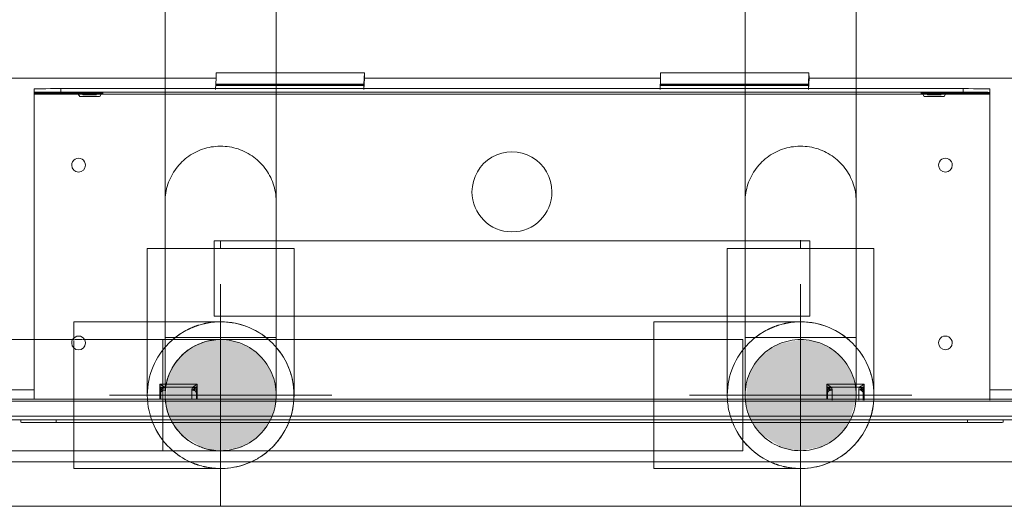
# Model space of a CAD drawing. Header units: millimetres. Extents: x -121 to 87583, y 4737 to 43333.
# Tile 51 of 86: x 49592 to 49813, y 35776 to 35885. Entities that reach past the tile are written whole.
import ezdxf

# ---------------------------------------------------------------- set-up
doc = ezdxf.new("R2010")
doc.units = ezdxf.units.MM
doc.linetypes.add('ADSK_Осевая', pattern=[700, 500, -100, 0, -100])
doc.linetypes.add('ADSK_Скрыто', pattern=[300, 150, -150])
for name, color, linetype, lineweight in [('A-DETL-____-HDLN', 90, 'ADSK_Скрыто', 9), ('G-XREF-____-OTLN', 8, 'Continuous', 9), ('I-FURN-____-MCUT', 30, 'Continuous', 9), ('I-FURN-____-OTLN', 30, 'Continuous', 20), ('P-PIPE-____-CNTR', 3, 'ADSK_Осевая', 20), ('P-PIPE-____-OTLN', 3, 'Continuous', 20)]:
    doc.layers.add(name, color=color, linetype=linetype, lineweight=lineweight)

# ---------------------------------------------------------------- blocks, each defined once
blk = doc.blocks.new('Прямая форма - 83 new-608937-В_Этаж 01_Водопровод')
at = {"layer": 'I-FURN-____-MCUT', "color": 133}
for p, q in [((0, 0), (-3200, 0)), ((-3200, -10), (-10, -10))]:
    blk.add_line(p, q, dxfattribs=at)
blk = doc.blocks.new('Прямая форма - FU - 053-608938-В_Этаж 01_Водопровод')
blk.add_blockref('Прямая форма - 83 new-608937-В_Этаж 01_Водопровод', (0, 0))
blk = doc.blocks.new('83 new_ifc_RVT-1-В_Этаж 01_Водопровод')
at = {"layer": 'I-FURN-____-OTLN', "color": 9, "lineweight": 20, "rotation": 180}
blk.add_blockref('Прямая форма - FU - 053-608938-В_Этаж 01_Водопровод', (26710.28, 35775.83), dxfattribs=at)
blk = doc.blocks.new('ADSK_Полипропилен_Обвод - Обвод длинный под сварку-1604092-В_Этаж 01_Водопровод')
at = {"layer": 'A-DETL-____-HDLN', "color": 210}
for p, q in [((29729.02, 35799.2), (29729.01, 35799.27)), ((29753.82, 35799.33), (29753.81, 35799.27)), ((29729.95, 35795.84), (29729.76, 35796.3)), ((29751.44, 35793.37), (29751.13, 35792.97)), ((29733.95, 35790.8), (29733.55, 35791.11)), ((29736.8, 35789.21), (29736.55, 35789.32)), ((29739.92, 35788.42), (29739.42, 35788.49)), ((29746.4, 35789.37), (29745.94, 35789.18))]:
    blk.add_line(p, q, dxfattribs=at)
at = {"layer": 'A-DETL-____-HDLN', "color": 210, "flags": 128}
for points in [[(29728.91, 35844.33), (29728.92, 35844.83), (29728.95, 35845.33), (29729, 35845.83), (29729.07, 35846.32), (29729.16, 35846.81), (29729.27, 35847.3), (29729.4, 35847.79), (29729.55, 35848.26), (29729.71, 35848.73), (29729.9, 35849.2), (29730.1, 35849.66), (29730.33, 35850.1), (29730.57, 35850.54), (29730.82, 35850.97), (29731.1, 35851.39), (29731.39, 35851.8), (29731.69, 35852.19), (29732.02, 35852.57), (29732.35, 35852.94), (29732.7, 35853.3), (29733.07, 35853.64), (29733.45, 35853.97), (29733.84, 35854.28), (29734.24, 35854.57), (29734.66, 35854.85), (29735.09, 35855.11), (29735.52, 35855.36), (29735.97, 35855.58), (29736.42, 35855.79), (29736.88, 35855.98), (29737.35, 35856.15), (29737.83, 35856.31), (29738.31, 35856.44), (29738.8, 35856.55), (29739.29, 35856.65), (29739.78, 35856.72), (29740.28, 35856.78), (29740.78, 35856.81), (29741.28, 35856.83), (29741.41, 35856.83)], [(29741.41, 35856.83), (29741.91, 35856.82), (29742.41, 35856.79), (29742.91, 35856.74), (29743.4, 35856.67), (29743.9, 35856.58), (29744.38, 35856.47), (29744.87, 35856.34), (29745.34, 35856.2), (29745.82, 35856.03), (29746.28, 35855.84), (29746.74, 35855.64), (29747.18, 35855.42), (29747.62, 35855.18), (29748.05, 35854.92), (29748.47, 35854.65), (29748.88, 35854.36), (29749.27, 35854.05), (29749.66, 35853.73), (29750.02, 35853.39), (29750.38, 35853.04), (29750.72, 35852.67), (29751.05, 35852.3), (29751.36, 35851.9), (29751.65, 35851.5), (29751.93, 35851.08), (29752.19, 35850.66), (29752.44, 35850.22), (29752.66, 35849.78), (29752.87, 35849.32), (29753.06, 35848.86), (29753.24, 35848.39), (29753.39, 35847.91), (29753.52, 35847.43), (29753.64, 35846.95), (29753.73, 35846.46), (29753.81, 35845.96), (29753.86, 35845.46), (29753.9, 35844.97), (29753.91, 35844.47), (29753.91, 35844.33)], [(29728.91, 35844.33), (29728.91, 35844.3), (29728.91, 35844.23)], [(29728.91, 35835.62), (29728.91, 35836.51), (29728.91, 35837.47), (29728.91, 35838.38), (29728.91, 35839.22), (29728.91, 35840.01), (29728.91, 35840.73), (29728.91, 35841.39), (29728.91, 35841.98), (29728.91, 35842.51), (29728.91, 35842.98), (29728.91, 35843.37), (29728.91, 35843.7), (29728.91, 35843.96), (29728.91, 35844.15), (29728.91, 35844.27), (29728.91, 35844.33), (29728.91, 35844.33)], [(29728.91, 35844.23), (29728.91, 35844.08), (29728.91, 35843.86), (29728.91, 35843.57), (29728.91, 35843.21), (29728.91, 35842.79), (29728.91, 35842.29), (29728.91, 35841.74), (29728.91, 35841.12), (29728.91, 35840.43), (29728.91, 35839.68), (29728.91, 35838.87), (29728.91, 35838), (29728.91, 35837.07), (29728.91, 35836.08), (29728.91, 35835.62)], [(29753.91, 35844.33), (29753.91, 35844.3), (29753.91, 35844.19), (29753.91, 35844.02), (29753.91, 35843.78), (29753.91, 35843.47), (29753.91, 35843.09), (29753.91, 35842.65), (29753.91, 35842.14), (29753.91, 35841.56), (29753.91, 35840.92), (29753.91, 35840.22), (29753.91, 35839.45), (29753.91, 35838.62), (29753.91, 35837.73), (29753.91, 35836.78), (29753.91, 35835.78), (29753.91, 35834.72), (29753.91, 35833.61), (29753.91, 35832.44), (29753.91, 35831.23), (29753.91, 35829.96), (29753.91, 35828.65), (29753.91, 35827.3), (29753.91, 35825.91), (29753.91, 35824.47), (29753.91, 35823)], [(29753.91, 35844.23), (29753.91, 35844.31), (29753.91, 35844.33)], [(29753.91, 35822.58), (29753.91, 35824.06), (29753.91, 35825.51), (29753.91, 35826.92), (29753.91, 35828.28), (29753.91, 35829.6), (29753.91, 35830.88), (29753.91, 35832.11), (29753.91, 35833.29), (29753.91, 35834.42), (29753.91, 35835.49), (29753.91, 35836.51), (29753.91, 35837.47), (29753.91, 35838.38), (29753.91, 35839.22), (29753.91, 35840.01), (29753.91, 35840.73), (29753.91, 35841.39), (29753.91, 35841.98), (29753.91, 35842.51), (29753.91, 35842.98), (29753.91, 35843.37), (29753.91, 35843.7), (29753.91, 35843.96), (29753.91, 35844.15), (29753.91, 35844.23)], [(29753.91, 35822.58), (29753.91, 35821.1), (29753.91, 35819.65), (29753.91, 35818.25), (29753.91, 35816.88), (29753.91, 35815.56), (29753.91, 35814.28), (29753.91, 35813.05), (29753.91, 35811.87), (29753.91, 35810.75), (29753.91, 35809.67), (29753.91, 35808.65), (29753.91, 35807.69), (29753.91, 35806.78), (29753.91, 35805.94), (29753.91, 35805.15), (29753.91, 35804.43), (29753.91, 35803.77), (29753.91, 35803.18), (29753.91, 35802.65), (29753.91, 35802.19), (29753.91, 35801.79)], [(29753.91, 35801.69), (29753.91, 35802.07), (29753.91, 35802.51), (29753.91, 35803.02), (29753.91, 35803.6), (29753.91, 35804.24), (29753.91, 35804.95), (29753.91, 35805.71), (29753.91, 35806.54), (29753.91, 35807.43), (29753.91, 35808.38), (29753.91, 35809.38), (29753.91, 35810.44), (29753.91, 35811.55), (29753.91, 35812.72), (29753.91, 35813.93), (29753.91, 35815.2), (29753.91, 35816.51), (29753.91, 35817.86), (29753.91, 35819.26), (29753.91, 35820.69), (29753.91, 35822.16)], [(29728.91, 35818.52), (29728.91, 35818.25), (29728.91, 35816.88), (29728.91, 35815.56), (29728.91, 35814.28), (29728.91, 35813.05), (29728.91, 35811.87), (29728.91, 35810.75), (29728.91, 35809.67), (29728.91, 35808.65), (29728.91, 35807.69), (29728.91, 35806.78), (29728.91, 35805.94), (29728.91, 35805.15), (29728.91, 35804.43), (29728.91, 35803.77), (29728.91, 35803.18), (29728.91, 35802.65), (29728.91, 35802.19), (29728.91, 35801.79)], [(29728.91, 35801.69), (29728.91, 35802.07), (29728.91, 35802.51), (29728.91, 35803.02), (29728.91, 35803.6), (29728.91, 35804.24), (29728.91, 35804.95), (29728.91, 35805.71), (29728.91, 35806.54), (29728.91, 35807.43), (29728.91, 35808.38), (29728.91, 35809.38), (29728.91, 35810.44), (29728.91, 35811.55), (29728.91, 35812.72), (29728.91, 35813.93), (29728.91, 35815.2), (29728.91, 35816.51), (29728.91, 35817.86), (29728.91, 35818.52)]]:
    blk.add_lwpolyline(points, dxfattribs=at)
at = {"layer": 'A-DETL-____-HDLN', "color": 210}
for start, end in [(90, 270), (270, 90)]:
    blk.add_arc((29741.41, 35800.83), 12.5, start, end, dxfattribs=at)
blk = doc.blocks.new('ADSK_Полипропилен_Обвод - Обвод длинный под сварку-V75-В_Этаж 01_Водопровод')
at = {"layer": 'A-DETL-____-HDLN', "color": 140}
for p, q in [((29598.43, 35802.65), (29598.43, 35802.4)), ((29598.43, 35802.27), (29598.43, 35802.19)), ((29598.43, 35802.19), (29598.43, 35801.79)), ((29598.53, 35799.2), (29598.52, 35799.27)), ((29623.34, 35799.33), (29623.27, 35798.84)), ((29599.47, 35795.84), (29599.27, 35796.3)), ((29620.95, 35793.37), (29620.64, 35792.97)), ((29603.46, 35790.8), (29603.07, 35791.11)), ((29606.32, 35789.21), (29606.06, 35789.32)), ((29609.43, 35788.42), (29608.93, 35788.49)), ((29615.92, 35789.37), (29615.45, 35789.18))]:
    blk.add_line(p, q, dxfattribs=at)
at = {"layer": 'A-DETL-____-HDLN', "color": 140, "flags": 128}
for points in [[(29598.43, 35844.33), (29598.44, 35844.83), (29598.47, 35845.33), (29598.52, 35845.83), (29598.58, 35846.32), (29598.67, 35846.81), (29598.78, 35847.3), (29598.91, 35847.79), (29599.06, 35848.26), (29599.23, 35848.73), (29599.41, 35849.2), (29599.62, 35849.66), (29599.84, 35850.1), (29600.08, 35850.54), (29600.33, 35850.97), (29600.61, 35851.39), (29600.9, 35851.8), (29601.21, 35852.19), (29601.53, 35852.57), (29601.86, 35852.94), (29602.22, 35853.3), (29602.58, 35853.64), (29602.96, 35853.97), (29603.35, 35854.28), (29603.76, 35854.57), (29604.17, 35854.85), (29604.6, 35855.11), (29605.03, 35855.36), (29605.48, 35855.58), (29605.93, 35855.79), (29606.4, 35855.98), (29606.87, 35856.15), (29607.34, 35856.31), (29607.82, 35856.44), (29608.31, 35856.55), (29608.8, 35856.65), (29609.29, 35856.72), (29609.79, 35856.78), (29610.29, 35856.81), (29610.79, 35856.83), (29610.93, 35856.83)], [(29610.93, 35856.83), (29611.43, 35856.82), (29611.92, 35856.79), (29612.42, 35856.74), (29612.92, 35856.67), (29613.41, 35856.58), (29613.9, 35856.47), (29614.38, 35856.34), (29614.86, 35856.2), (29615.33, 35856.03), (29615.79, 35855.84), (29616.25, 35855.64), (29616.7, 35855.42), (29617.14, 35855.18), (29617.57, 35854.92), (29617.98, 35854.65), (29618.39, 35854.36), (29618.79, 35854.05), (29619.17, 35853.73), (29619.54, 35853.39), (29619.89, 35853.04), (29620.23, 35852.67), (29620.56, 35852.3), (29620.87, 35851.9), (29621.17, 35851.5), (29621.44, 35851.08), (29621.71, 35850.66), (29621.95, 35850.22), (29622.18, 35849.78), (29622.39, 35849.32), (29622.58, 35848.86), (29622.75, 35848.39), (29622.9, 35847.91), (29623.03, 35847.43), (29623.15, 35846.95), (29623.24, 35846.46), (29623.32, 35845.96), (29623.37, 35845.46), (29623.41, 35844.97), (29623.42, 35844.47), (29623.43, 35844.33)], [(29598.43, 35844.33), (29598.43, 35844.3), (29598.43, 35844.23)], [(29598.43, 35822.58), (29598.43, 35824.06), (29598.43, 35825.51), (29598.43, 35826.92), (29598.43, 35828.28), (29598.43, 35829.6), (29598.43, 35830.88), (29598.43, 35832.11), (29598.43, 35833.29), (29598.43, 35834.42), (29598.43, 35835.49), (29598.43, 35836.51), (29598.43, 35837.47), (29598.43, 35838.38), (29598.43, 35839.22), (29598.43, 35840.01), (29598.43, 35840.73), (29598.43, 35841.39), (29598.43, 35841.98), (29598.43, 35842.51), (29598.43, 35842.98), (29598.43, 35843.37), (29598.43, 35843.7), (29598.43, 35843.96), (29598.43, 35844.15), (29598.43, 35844.27), (29598.43, 35844.33), (29598.43, 35844.33)], [(29598.43, 35844.23), (29598.43, 35844.08), (29598.43, 35843.86), (29598.43, 35843.57), (29598.43, 35843.21), (29598.43, 35842.79), (29598.43, 35842.29), (29598.43, 35841.74), (29598.43, 35841.12), (29598.43, 35840.43), (29598.43, 35839.68), (29598.43, 35838.87), (29598.43, 35838), (29598.43, 35837.07), (29598.43, 35836.08), (29598.43, 35835.04), (29598.43, 35833.94), (29598.43, 35832.79), (29598.43, 35831.59), (29598.43, 35830.34), (29598.43, 35829.04), (29598.43, 35827.7), (29598.43, 35826.32), (29598.43, 35824.9), (29598.43, 35823.43), (29598.43, 35822.58)], [(29623.43, 35844.33), (29623.43, 35844.3), (29623.43, 35844.19), (29623.43, 35844.02), (29623.43, 35843.78), (29623.43, 35843.47), (29623.43, 35843.09), (29623.43, 35842.65), (29623.43, 35842.14), (29623.43, 35841.56), (29623.43, 35840.92), (29623.43, 35840.22), (29623.43, 35839.45), (29623.43, 35838.62), (29623.43, 35837.73), (29623.43, 35836.78), (29623.43, 35835.78), (29623.43, 35835.62)], [(29623.43, 35844.23), (29623.43, 35844.31), (29623.43, 35844.33)], [(29623.43, 35835.62), (29623.43, 35836.51), (29623.43, 35837.47), (29623.43, 35838.38), (29623.43, 35839.22), (29623.43, 35840.01), (29623.43, 35840.73), (29623.43, 35841.39), (29623.43, 35841.98), (29623.43, 35842.51), (29623.43, 35842.98), (29623.43, 35843.37), (29623.43, 35843.7), (29623.43, 35843.96), (29623.43, 35844.15), (29623.43, 35844.23)], [(29598.43, 35822.58), (29598.43, 35821.1), (29598.43, 35819.65), (29598.43, 35818.25), (29598.43, 35816.88), (29598.43, 35815.56), (29598.43, 35814.28), (29598.43, 35813.05), (29598.43, 35811.87), (29598.43, 35810.75), (29598.43, 35809.67), (29598.43, 35808.65), (29598.43, 35807.69), (29598.43, 35806.78), (29598.43, 35805.94), (29598.43, 35805.15), (29598.43, 35804.43), (29598.43, 35803.77), (29598.43, 35803.18), (29598.43, 35802.65)], [(29598.43, 35802.4), (29598.43, 35802.51), (29598.43, 35803.02), (29598.43, 35803.6), (29598.43, 35804.24), (29598.43, 35804.95), (29598.43, 35805.71), (29598.43, 35806.54), (29598.43, 35807.43), (29598.43, 35808.38), (29598.43, 35809.38), (29598.43, 35810.44), (29598.43, 35811.55), (29598.43, 35812.72), (29598.43, 35813.93), (29598.43, 35815.2), (29598.43, 35816.51), (29598.43, 35817.86), (29598.43, 35819.26), (29598.43, 35820.69), (29598.43, 35822.16), (29598.43, 35822.58)], [(29623.43, 35801.69), (29623.43, 35802.07), (29623.43, 35802.51), (29623.43, 35803.02), (29623.43, 35803.6), (29623.43, 35804.24), (29623.43, 35804.95), (29623.43, 35805.71), (29623.43, 35806.54), (29623.43, 35807.43), (29623.43, 35808.38), (29623.43, 35809.38), (29623.43, 35810.44), (29623.43, 35811.55), (29623.43, 35812.72), (29623.43, 35813.93), (29623.43, 35815.2), (29623.43, 35816.51), (29623.43, 35817.86), (29623.43, 35818.52)], [(29623.43, 35818.52), (29623.43, 35818.25), (29623.43, 35816.88), (29623.43, 35815.56), (29623.43, 35814.28), (29623.43, 35813.05), (29623.43, 35811.87), (29623.43, 35810.75), (29623.43, 35809.67), (29623.43, 35808.65), (29623.43, 35807.69), (29623.43, 35806.78), (29623.43, 35805.94), (29623.43, 35805.15), (29623.43, 35804.43), (29623.43, 35803.77), (29623.43, 35803.18), (29623.43, 35802.65), (29623.43, 35802.19), (29623.43, 35801.79)], [(29598.43, 35801.69), (29598.43, 35802.07), (29598.43, 35802.27)]]:
    blk.add_lwpolyline(points, dxfattribs=at)
at = {"layer": 'A-DETL-____-HDLN', "color": 140}
for start, end in [(90, 165), (270, 90), (165, 177.2628), (179.7161, 180), (180, 180.285), (182.7476, 195), (195, 270)]:
    blk.add_arc((29610.93, 35800.83), 12.5, start, end, dxfattribs=at)
blk = doc.blocks.new('ADSK_Полипропилен_Отвод - Универсальный-1604090-В_Этаж 01_Водопровод')
at = {"layer": 'A-DETL-____-HDLN', "color": 140}
for p, q in [((29610.93, 35817.33), (29577.93, 35817.33)), ((29577.93, 35817.33), (29577.93, 35813.28)), ((29577.93, 35813.13), (29577.93, 35812.17)), ((29577.93, 35812.04), (29577.93, 35800.83)), ((29577.93, 35800.83), (29577.93, 35788.27))]:
    blk.add_line(p, q, dxfattribs=at)
at = {"layer": 'A-DETL-____-HDLN', "color": 140, "flags": 128}
for points in [[(29610.93, 35817.33), (29611.59, 35817.32), (29612.24, 35817.28), (29612.9, 35817.21), (29613.55, 35817.12), (29614.2, 35817), (29614.59, 35816.92)], [(29614.85, 35816.86), (29615.49, 35816.69), (29616.12, 35816.49), (29616.74, 35816.27), (29617.35, 35816.03), (29617.95, 35815.76), (29618.54, 35815.47)], [(29619.69, 35814.81), (29620.24, 35814.45), (29620.78, 35814.07), (29621.3, 35813.66), (29621.81, 35813.24)], [(29623.21, 35811.84), (29623.64, 35811.34), (29624.05, 35810.83), (29624.44, 35810.29), (29624.81, 35809.75)], [(29625.48, 35808.61), (29625.78, 35808.02), (29626.05, 35807.42), (29626.3, 35806.81), (29626.53, 35806.19), (29626.73, 35805.56), (29626.91, 35804.93), (29627.06, 35804.28), (29627.19, 35803.64), (29627.28, 35802.98), (29627.36, 35802.33), (29627.4, 35801.67), (29627.42, 35801.01), (29627.42, 35800.35), (29627.39, 35799.69), (29627.33, 35799.03), (29627.24, 35798.38), (29627.13, 35797.73), (29626.99, 35797.08), (29626.83, 35796.44), (29626.64, 35795.81), (29626.43, 35795.19), (29626.19, 35794.57), (29625.93, 35793.96), (29625.64, 35793.37), (29625.33, 35792.79)], [(29624.64, 35791.66), (29624.27, 35791.12), (29623.87, 35790.59), (29623.45, 35790.09), (29623.01, 35789.59)], [(29622.07, 35788.66), (29621.57, 35788.23), (29621.06, 35787.81)]]:
    blk.add_lwpolyline(points, dxfattribs=at)
at = {"layer": 'A-DETL-____-HDLN', "color": 140}
for radius, start, end in [(16.5, 0, 180), (12.5, 90, 177.2628), (12.5, 270, 90), (16.5, 180, 229.5909), (12.5, 179.7161, 180.285), (16.5, 308.893, 0), (12.5, 182.7476, 270), (16.5, 247.9944, 270), (16.5, 291.2928, 300)]:
    blk.add_arc((29610.93, 35800.83), radius, start, end, dxfattribs=at)
for points, knots in [([(29605.98, 35816.57), (29605.53, 35816.43), (29604.66, 35816.12), (29603.8, 35815.72), (29603.38, 35815.5)], [0.2241306, 0.2241306, 0.2241306, 0.2241306, 0.2857143, 0.3457544, 0.3457544, 0.3457544, 0.3457544]), ([(29610.93, 35817.33), (29609.87, 35817.33), (29608.59, 35817.21), (29607.32, 35816.93), (29607.1, 35816.88)], [0, 0, 0, 0, 0.1428571, 0.1728995, 0.1728995, 0.1728995, 0.1728995]), ([(29602.28, 35814.88), (29602.08, 35814.76), (29601.63, 35814.47), (29600.97, 35814), (29600.27, 35813.44), (29599.6, 35812.84), (29598.95, 35812.19), (29598.32, 35811.49), (29597.73, 35810.75), (29597.31, 35810.16), (29597.09, 35809.83), (29597.05, 35809.77)], [0.3992223, 0.3992223, 0.3992223, 0.3992223, 0.4285714, 0.4642857, 0.5, 0.5357143, 0.5714286, 0.6071429, 0.6428571, 0.6785714, 0.6861572, 0.6861572, 0.6861572, 0.6861572]), ([(29599.25, 35789.18), (29599.36, 35789.06), (29599.7, 35788.73), (29600.05, 35788.42), (29600.28, 35788.23)], [0.44475277, 0.44475277, 0.44475277, 0.44475277, 0.46428571, 0.5, 0.5, 0.5, 0.5]), ([(29607.1, 35784.78), (29607.32, 35784.73), (29608.42, 35784.49), (29609.53, 35784.37), (29610.41, 35784.34)], [0.8271005, 0.8271005, 0.8271005, 0.8271005, 0.8571429, 0.9769055, 0.9769055, 0.9769055, 0.9769055])]:
    blk.add_open_spline(points, degree=3, knots=knots, dxfattribs=at)
for points in [[(29596.64, 35792.57), (29596.81, 35792.27), (29597.16, 35791.71), (29597.73, 35790.91), (29598.32, 35790.17), (29598.74, 35789.7), (29598.95, 35789.48)], [(29604.65, 35785.57), (29605.09, 35785.39), (29605.53, 35785.23), (29605.98, 35785.09)]]:
    blk.add_open_spline(points, degree=3, dxfattribs=at)
at = {"layer": 'P-PIPE-____-OTLN', "color": 150}
for p, q in [((29577.93, 35788.24), (29577.93, 35784.33)), ((29577.93, 35784.33), (29610.93, 35784.33))]:
    blk.add_line(p, q, dxfattribs=at)
at = {"layer": 'P-PIPE-____-OTLN', "color": 150, "flags": 128}
for points in [[(29621.06, 35787.81), (29620.53, 35787.42), (29619.99, 35787.04)], [(29618.86, 35786.36), (29618.27, 35786.06), (29617.68, 35785.78), (29617.07, 35785.52), (29616.45, 35785.28), (29615.83, 35785.08), (29615.19, 35784.89), (29614.59, 35784.74)], [(29614.55, 35784.73), (29613.91, 35784.6), (29613.25, 35784.5), (29612.6, 35784.42), (29611.94, 35784.36), (29611.28, 35784.33)]]:
    blk.add_lwpolyline(points, dxfattribs=at)
at = {"layer": 'P-PIPE-____-OTLN', "color": 150}
for start, end in [(229.7637, 247.8216), (300, 308.7202), (270, 291.1201)]:
    blk.add_arc((29610.93, 35800.83), 16.5, start, end, dxfattribs=at)
blk.add_open_spline([(29600.28, 35788.23), (29600.73, 35787.84), (29601.39, 35787.34), (29602.08, 35786.9), (29602.28, 35786.78)], degree=3, knots=[0.5, 0.5, 0.5, 0.5, 0.5714286, 0.6007777, 0.6007777, 0.6007777, 0.6007777], dxfattribs=at)
blk.add_open_spline([(29603.38, 35786.16), (29603.8, 35785.94), (29604.22, 35785.75), (29604.65, 35785.57)], degree=3, dxfattribs=at)
blk = doc.blocks.new('ADSK_Полипропилен_Отвод - Универсальный-V35-В_Этаж 01_Водопровод')
at = {"layer": 'A-DETL-____-HDLN', "color": 210}
for p, q in [((29741.41, 35817.33), (29708.41, 35817.33)), ((29708.41, 35817.33), (29708.41, 35800.83)), ((29708.41, 35800.83), (29708.41, 35794.67))]:
    blk.add_line(p, q, dxfattribs=at)
at = {"layer": 'A-DETL-____-HDLN', "color": 210, "flags": 128}
for points in [[(29741.41, 35817.33), (29742.07, 35817.32), (29742.73, 35817.28), (29743.39, 35817.21), (29744.04, 35817.12), (29744.69, 35817), (29745.33, 35816.86), (29745.97, 35816.69), (29746.6, 35816.49), (29747.23, 35816.27), (29747.84, 35816.03), (29748.44, 35815.76), (29749.03, 35815.47)], [(29750.18, 35814.81), (29750.73, 35814.45), (29751.27, 35814.07), (29751.79, 35813.66), (29752.29, 35813.24)], [(29753.7, 35811.84), (29754.13, 35811.34), (29754.54, 35810.83), (29754.93, 35810.29), (29755.3, 35809.75)], [(29755.97, 35808.61), (29756.26, 35808.02), (29756.54, 35807.42), (29756.79, 35806.81), (29757.02, 35806.19), (29757.22, 35805.56), (29757.4, 35804.93), (29757.55, 35804.28), (29757.67, 35803.64), (29757.77, 35802.98), (29757.84, 35802.33), (29757.89, 35801.67), (29757.91, 35801.01), (29757.91, 35800.35), (29757.87, 35799.69), (29757.81, 35799.03), (29757.73, 35798.38), (29757.62, 35797.73), (29757.48, 35797.08), (29757.32, 35796.44), (29757.13, 35795.81), (29756.92, 35795.19), (29756.68, 35794.57)], [(29752.56, 35788.66), (29752.06, 35788.23), (29751.55, 35787.81)]]:
    blk.add_lwpolyline(points, dxfattribs=at)
at = {"layer": 'A-DETL-____-HDLN', "color": 210}
for radius, start, end in [(16.5, 0, 180), (12.5, 90, 270), (12.5, 270, 90), (16.5, 180, 201.9116), (16.5, 338.0884, 0), (16.5, 308.893, 311.3073), (16.5, 247.9944, 270), (16.5, 291.2928, 300)]:
    blk.add_arc((29741.41, 35800.83), radius, start, end, dxfattribs=at)
for points, knots in [([(29736.47, 35816.57), (29736.02, 35816.43), (29735.15, 35816.12), (29734.29, 35815.72), (29733.87, 35815.5)], [0.2241306, 0.2241306, 0.2241306, 0.2241306, 0.2857143, 0.3457544, 0.3457544, 0.3457544, 0.3457544]), ([(29741.41, 35817.33), (29740.36, 35817.33), (29739.07, 35817.21), (29737.8, 35816.93), (29737.58, 35816.88)], [0, 0, 0, 0, 0.1428571, 0.1728995, 0.1728995, 0.1728995, 0.1728995]), ([(29732.76, 35814.88), (29732.56, 35814.76), (29732.12, 35814.47), (29731.45, 35814), (29730.76, 35813.44), (29730.09, 35812.84), (29729.44, 35812.19), (29728.81, 35811.49), (29728.21, 35810.75), (29727.7, 35810.03), (29727.4, 35809.54), (29727.27, 35809.34)], [0.3992223, 0.3992223, 0.3992223, 0.3992223, 0.4285714, 0.4642857, 0.5, 0.5357143, 0.5714286, 0.6071429, 0.6428571, 0.6785714, 0.7043328, 0.7043328, 0.7043328, 0.7043328]), ([(29737.58, 35784.78), (29737.8, 35784.73), (29738.9, 35784.49), (29740.02, 35784.37), (29740.9, 35784.34)], [0.8271005, 0.8271005, 0.8271005, 0.8271005, 0.8571429, 0.9769055, 0.9769055, 0.9769055, 0.9769055])]:
    blk.add_open_spline(points, degree=3, knots=knots, dxfattribs=at)
blk.add_open_spline([(29735.14, 35785.57), (29735.58, 35785.39), (29736.02, 35785.23), (29736.47, 35785.09)], degree=3, dxfattribs=at)
at = {"layer": 'P-PIPE-____-OTLN', "color": 220}
for p, q in [((29708.41, 35794.63), (29708.41, 35784.33)), ((29708.41, 35784.33), (29741.41, 35784.33))]:
    blk.add_line(p, q, dxfattribs=at)
at = {"layer": 'P-PIPE-____-OTLN', "color": 220, "flags": 128}
for points in [[(29756.68, 35794.57), (29756.42, 35793.96), (29756.13, 35793.37), (29755.82, 35792.79)], [(29755.13, 35791.66), (29754.75, 35791.12), (29754.35, 35790.59), (29753.93, 35790.09), (29753.49, 35789.59)], [(29751.55, 35787.81), (29751.02, 35787.42), (29750.48, 35787.04)], [(29749.35, 35786.36), (29748.76, 35786.06), (29748.16, 35785.78), (29747.56, 35785.52), (29746.94, 35785.28), (29746.31, 35785.08), (29745.68, 35784.89), (29745.04, 35784.73), (29744.39, 35784.6), (29743.74, 35784.5), (29743.09, 35784.42), (29742.43, 35784.36), (29741.77, 35784.33)]]:
    blk.add_lwpolyline(points, dxfattribs=at)
at = {"layer": 'P-PIPE-____-OTLN', "color": 220}
for start, end in [(202.0843, 247.8216), (311.4801, 337.9157), (300, 308.7202), (270, 291.1201)]:
    blk.add_arc((29741.41, 35800.83), 16.5, start, end, dxfattribs=at)
for points in [[(29727.13, 35792.57), (29727.3, 35792.27), (29727.65, 35791.71), (29728.21, 35790.91), (29728.81, 35790.17), (29729.23, 35789.7), (29729.44, 35789.48)], [(29733.87, 35786.16), (29734.29, 35785.94), (29734.71, 35785.75), (29735.14, 35785.57)]]:
    blk.add_open_spline(points, degree=3, dxfattribs=at)
blk.add_open_spline([(29729.73, 35789.18), (29729.85, 35789.06), (29730.19, 35788.73), (29730.99, 35788.02), (29731.88, 35787.34), (29732.56, 35786.9), (29732.76, 35786.78)], degree=3, knots=[0.4447528, 0.4447528, 0.4447528, 0.4447528, 0.4642857, 0.5, 0.5714286, 0.6007777, 0.6007777, 0.6007777, 0.6007777], dxfattribs=at)
blk = doc.blocks.new('City Class FR - City Class F_iam-V51-В_Этаж 01_Водопровод')
at = {"layer": 'A-DETL-____-HDLN'}
for p, q in [((-93.78, 38.09), (-72.15, 38.14)), ((58.59, 37.81), (36.45, 37.76)), ((36.7, 38.37), (58.34, 38.42)), ((-71.56, 36.73), (-94.36, 36.68)), ((-71.89, 37.52), (-94.04, 37.48)), ((58.93, 37.01), (36.12, 36.96)), ((-95.23, 33.3), (-70.69, 33.36)), ((35.26, 33.59), (59.8, 33.64)), ((52.79, 33.26), (52.8, 29.77)), ((52.99, 33.26), (52.99, 31.8)), ((52.99, 33.26), (52.99, 31.8)), ((52.99, 31.8), (52.99, 33.26)), ((53.99, 31.09), (53.99, 33.26)), ((-95.29, 32.81), (-70.62, 32.86)), ((-70.62, 32.86), (-95.29, 32.81)), ((-90.01, 33.07), (-90.01, 30.78)), ((-89.01, 31.49), (-89.01, 32.95)), ((-89.01, 32.95), (-89.01, 31.49)), ((-88.81, 32.95), (-88.8, 29.47)), ((35.2, 33.09), (59.87, 33.15)), ((59.87, 33.15), (35.2, 33.09)), ((52.79, 31.09), (53.99, 31.09)), ((-89.84, 30.17), (-95.17, 30.16)), ((-88.8, 29.47), (-95.07, 29.45)), ((-90.01, 30.78), (-88.81, 30.78)), ((-89.88, 30.27), (-89.14, 30.27)), ((-89.84, 30.13), (-88.8, 30.13)), ((-89.14, 30.27), (-89.62, 30.64)), ((53.83, 30.44), (52.8, 30.44)), ((52.8, 29.77), (59.56, 29.79)), ((53.61, 30.95), (53.13, 30.58)), ((53.13, 30.58), (53.87, 30.58)), ((60.16, 30.49), (53.83, 30.48))]:
    blk.add_line(p, q, dxfattribs=at)
for centre, start_param, end_param in [((77.14, -35.28), 3.150557, 3.490411), ((77.14, -35.28), 2.792279, 3.138605), ((77.14, -35.28), 5.933871, 6.274221), ((77.14, -35.28), 0.002988, 0.348818), ((-112.86, -35.69), 3.150557, 3.490411), ((-112.86, -35.69), 2.792279, 3.138605), ((-112.86, -35.69), 5.933871, 6.274221), ((-112.86, -35.69), 0.002988, 0.348818)]:
    blk.add_ellipse(centre, major_axis=(1.55, 0), ratio=0.005175, start_param=start_param, end_param=end_param, dxfattribs=at)
for points in [[(-90.01, 30.78), (-89.87, 30.78), (-89.61, 30.82), (-89.28, 30.98), (-89.06, 31.21), (-89.01, 31.4), (-89.01, 31.49)], [(-88.98, 30.88), (-88.99, 30.98), (-89, 31.19), (-89.01, 31.39), (-89.01, 31.49)], [(52.97, 31.19), (52.96, 31.08), (52.93, 30.87), (52.89, 30.51), (52.84, 30.14), (52.81, 29.9), (52.8, 29.77)], [(52.99, 31.8), (52.99, 31.7), (52.99, 31.49), (52.98, 31.29), (52.97, 31.19)], [(52.99, 31.8), (52.99, 31.71), (53.05, 31.52), (53.27, 31.29), (53.6, 31.13), (53.86, 31.09), (53.99, 31.09)], [(53.83, 30.48), (53.88, 30.58), (53.97, 30.78), (53.99, 30.99), (53.99, 31.09)], [(-90.01, 30.78), (-90.01, 30.68), (-89.98, 30.47), (-89.89, 30.26), (-89.84, 30.17)], [(-89.84, 30.17), (-89.77, 30.12), (-89.63, 30.01), (-89.37, 29.83), (-89.09, 29.65), (-88.9, 29.53), (-88.8, 29.47)], [(-89.14, 30.27), (-89.09, 30.25), (-88.97, 30.21), (-88.86, 30.16), (-88.8, 30.13)], [(-88.8, 29.47), (-88.82, 29.59), (-88.85, 29.84), (-88.9, 30.2), (-88.94, 30.56), (-88.97, 30.78), (-88.98, 30.88)], [(52.8, 30.44), (52.85, 30.46), (52.97, 30.52), (53.08, 30.56), (53.13, 30.58)], [(52.8, 29.77), (52.89, 29.84), (53.08, 29.96), (53.36, 30.14), (53.62, 30.32), (53.77, 30.43), (53.83, 30.48)]]:
    blk.add_open_spline(points, degree=3, dxfattribs=at)
blk.add_open_spline([(-88.98, 30.88), (-88.98, 30.82), (-89.01, 30.71), (-89.09, 30.57), (-89.21, 30.46), (-89.37, 30.36), (-89.56, 30.25), (-89.72, 30.19), (-89.84, 30.17)], degree=3, knots=[0, 0, 0, 0, 0.166667, 0.333333, 0.5, 0.625, 0.75, 1, 1, 1, 1], dxfattribs=at)
at = {"layer": 'G-XREF-____-OTLN'}
for p, q in [((-128.52, 37.44), (-128.49, 37.97)), ((-120.49, 38.03), (-93.83, 38.09)), ((-120.49, 38.03), (-120.49, 37.42)), ((-72.1, 38.14), (36.65, 38.37)), ((36.4, 37.76), (-71.85, 37.52)), ((58.39, 38.42), (84.51, 38.48)), ((174.35, 38.06), (58.64, 37.81)), ((84.51, 38.48), (84.51, 37.86)), ((92.5, 38.45), (92.48, 37.92)), ((-94.08, 37.48), (-210.65, 37.22)), ((-94.41, 36.68), (-210.65, 36.42)), ((36.07, 36.96), (-71.51, 36.73)), ((174.35, 37.26), (58.98, 37.01)), ((-214.63, 33.05), (-95.28, 33.3)), ((-70.64, 33.36), (35.21, 33.59)), ((59.85, 33.64), (178.36, 33.9)), ((59.92, 33.15), (178.37, 33.4)), ((178.37, 33.4), (59.92, 33.15)), ((59.99, 33.28), (59.99, 31.11)), ((60.99, 31.82), (60.99, 33.28)), ((60.99, 31.82), (60.99, 33.28)), ((61.2, 29.79), (61.19, 33.28)), ((89.64, -35.4), (89.49, 33.34)), ((-214.63, 32.55), (-95.34, 32.81)), ((-95.34, 32.81), (-214.63, 32.55)), ((-125.51, 32.96), (-125.36, -35.87)), ((-97.2, 29.45), (-97.21, 33.04)), ((-97.01, 33.05), (-97.01, 31.47)), ((-97.01, 33.05), (-97.01, 31.48)), ((-97.01, 31.48), (-97.01, 33.05)), ((-96.01, 33.05), (-96.01, 30.77)), ((-70.57, 32.86), (35.15, 33.09)), ((35.15, 33.09), (-70.57, 32.86)), ((59.99, 31.11), (61.19, 31.11)), ((89.49, 31.17), (139.53, 31.28)), ((-175.47, 30.59), (-125.51, 30.7)), ((-97.21, 30.76), (-96.01, 30.77)), ((-97.2, 30.11), (-96.17, 30.12)), ((-95.12, 29.45), (-97.2, 29.45)), ((-96.39, 30.62), (-96.87, 30.26)), ((-96.87, 30.26), (-96.13, 30.26)), ((-95.22, 30.16), (-96.17, 30.16)), ((59.61, 29.79), (61.2, 29.79)), ((60.12, 30.6), (60.86, 30.6)), ((61.2, 30.46), (60.16, 30.46)), ((60.86, 30.6), (60.38, 30.96)), ((-84.97, 14.22), (49.03, 14.51)), ((-84.93, -2.78), (-84.97, 14.22)), ((49.03, 14.51), (49.07, -2.49)), ((49.07, -2.49), (-84.93, -2.78)), ((-125.36, -35.87), (89.64, -35.4)), ((-115.11, -35.29), (-115.42, -35.84)), ((-110.3, -35.83), (-110.62, -35.28)), ((74.89, -34.88), (74.58, -35.43)), ((79.7, -35.42), (79.38, -34.87)), ((-125.37, -36.24), (-125.36, -36.07)), ((-125.37, -36.24), (-125.37, -37.04)), ((-125.37, -36.24), (-125.37, -37.04)), ((-125.36, -36.07), (-109.87, -36.03)), ((83.63, -35.82), (-119.37, -36.26)), ((-119.37, -37.06), (-119.37, -36.26)), ((83.63, -36.62), (-119.37, -37.06)), ((-84.56, -36.77), (-84.68, -39.36)), ((-51.2, -37.64), (-84.6, -37.71)), ((-84.56, -36.98), (-84.56, -37.97)), ((-51.16, -36.7), (-51.28, -39.29)), ((15.44, -36.56), (15.32, -39.15)), ((48.79, -37.59), (15.39, -37.66)), ((48.8, -37.42), (15.4, -37.49)), ((15.44, -37.76), (15.44, -36.76)), ((48.72, -39.07), (48.84, -36.49)), ((74.14, -35.64), (89.64, -35.6)), ((83.63, -35.82), (83.63, -36.62)), ((89.64, -35.6), (89.63, -35.77)), ((89.63, -36.57), (89.63, -35.77)), ((-84.68, -39.36), (-193.86, -39.6)), ((-84.68, -39.36), (-84.67, -40.56)), ((-84.56, -37.97), (-84.67, -40.56)), ((-51.21, -37.81), (-84.61, -37.88)), ((-84.56, -37.97), (-51.21, -37.9)), ((-51.28, -39.29), (15.32, -39.15)), ((-51.27, -40.49), (-51.28, -39.29)), ((15.32, -39.15), (15.33, -40.35)), ((15.44, -37.76), (15.33, -40.35)), ((48.79, -37.69), (15.44, -37.76)), ((48.72, -39.07), (157.91, -38.84)), ((48.73, -40.27), (48.72, -39.07)), ((-84.67, -40.56), (-51.27, -40.49)), ((15.33, -40.35), (48.73, -40.27))]:
    blk.add_line(p, q, dxfattribs=at)
at = {"layer": 'G-XREF-____-OTLN', "flags": 128}
for points in [[(74.58, -35.43), (74.21, -35.68), (74.19, -35.68)], [(79.7, -35.42), (80.07, -35.66), (80.09, -35.67)], [(-115.42, -35.84), (-115.79, -36.09), (-115.81, -36.09)], [(-110.3, -35.83), (-109.93, -36.08), (-109.91, -36.08)]]:
    blk.add_lwpolyline(points, dxfattribs=at)
at = {"layer": 'G-XREF-____-OTLN'}
for centre, major_axis, ratio, start_param, end_param in [((-120.49, 37.99), (8, 0.02), 0.005175, 1.570548, 3.141345), ((84.5, 38.43), (8, 0.02), 0.005175, 0, 1.570548), ((-96.01, 31.48), (1, 0.002), 0.710757, 3.141593, 4.712036), ((59.99, 31.82), (1, 0.002), 0.710757, 4.712036, 6.282833), ((79.52, 20.58), (-1.55, 0.07), 0.999987, 3.189473, 6.331065), ((-115.48, 20.15), (-1.55, 0.07), 0.999987, 3.189473, 6.331065), ((-115.48, 20.15), (-1.55, 0.07), 0.999987, 0.04788, 3.189473), ((79.52, 20.58), (-1.55, 0.07), 0.999987, 0.04788, 3.189473), ((-17.91, -13.63), (-8.99, 0.41), 0.999987, 3.189473, 6.331065), ((-17.91, -13.63), (-8.99, 0.41), 0.999987, 0.04788, 3.189473), ((-115.4, -19.85), (-1.55, 0.07), 0.999987, 3.189473, 6.331065), ((-115.4, -19.85), (-1.55, 0.07), 0.999987, 0.04788, 3.189473), ((79.6, -19.42), (-1.55, 0.07), 0.999987, 3.189473, 6.331065), ((79.6, -19.42), (-1.55, 0.07), 0.999987, 0.04788, 3.189473), ((-112.86, -35.29), (2.24, 0), 0.005175, 0.002988, 3.138605), ((-112.86, -35.29), (2.24, 0), 0.005175, 3.150557, 6.274221), ((77.14, -35.43), (2.56, 0.01), 0.005175, 1.570548, 3.138605), ((77.14, -35.43), (2.56, 0.01), 0.005175, 3.141345, 4.712141), ((77.14, -34.88), (2.24, 0), 0.005175, 0.002988, 3.138605), ((77.14, -34.88), (2.24, 0), 0.005175, 3.150557, 6.274221), ((77.14, -35.28), (1.55, 0), 0.005175, 3.150557, 6.274221), ((77.14, -35.28), (1.55, 0), 0.005175, 0.002988, 3.138605), ((77.14, -35.43), (2.56, 0.01), 0.005175, 0.002988, 1.570548), ((77.14, -35.43), (2.56, 0.01), 0.005175, 4.712141, 6.282937), ((89.64, -35.4), (0, 0.2), 0.000248, 3.932166, 4.717564), ((-119.37, -36.23), (6, 0.01), 0.005175, 3.141593, 4.712141), ((-119.37, -37.03), (6, 0.01), 0.005175, 3.141593, 4.712141), ((-125.36, -35.87), (0, 0.2), 0.000248, 3.932166, 4.717564), ((-112.86, -36.09), (2.99, 0.01), 0.005175, 1.570548, 3.141345), ((-112.86, -36.09), (2.99, 0.01), 0.005175, 3.141345, 4.712141), ((-112.86, -35.84), (2.56, 0.01), 0.005175, 1.570548, 3.138605), ((-112.86, -35.84), (2.56, 0.01), 0.005175, 3.141345, 4.712141), ((-112.86, -35.69), (1.55, 0), 0.005175, 3.150557, 6.274221), ((-112.86, -35.69), (1.55, 0), 0.005175, 0.002988, 3.138605), ((-112.86, -35.84), (2.56, 0.01), 0.005175, 0.002988, 1.570548), ((-112.86, -35.84), (2.56, 0.01), 0.005175, 4.712141, 6.282937), ((-112.86, -36.09), (2.99, 0.01), 0.005175, 4.712141, 7.853734), ((77.14, -35.68), (2.99, 0.01), 0.005175, 3.141345, 4.712141), ((77.14, -35.68), (2.99, 0.01), 0.005175, 1.570548, 2.355947), ((77.14, -35.68), (2.99, 0.01), 0.005175, 4.712141, 7.853734), ((83.63, -35.79), (6, 0.01), 0.005175, 4.712141, 6.282937), ((83.63, -36.59), (6, 0.01), 0.005175, 4.712141, 6.282937)]:
    blk.add_ellipse(centre, major_axis=major_axis, ratio=ratio, start_param=start_param, end_param=end_param, dxfattribs=at)
for points in [[(-97.01, 31.48), (-97.01, 31.38), (-97.01, 31.17), (-97.02, 30.96), (-97.03, 30.86)], [(59.99, 31.11), (59.99, 31), (60.02, 30.79), (60.11, 30.59), (60.16, 30.49)], [(61.02, 31.2), (61.01, 31.3), (61, 31.51), (60.99, 31.72), (60.99, 31.82)], [(61.2, 29.79), (61.18, 29.91), (61.15, 30.16), (61.1, 30.53), (61.06, 30.88), (61.03, 31.1), (61.02, 31.2)], [(-97.03, 30.86), (-97.04, 30.76), (-97.07, 30.54), (-97.11, 30.19), (-97.16, 29.82), (-97.19, 29.57), (-97.2, 29.45)], [(-97.2, 30.11), (-97.15, 30.14), (-97.03, 30.19), (-96.92, 30.24), (-96.87, 30.26)], [(-96.17, 30.16), (-96.23, 30.1), (-96.38, 29.99), (-96.64, 29.82), (-96.92, 29.63), (-97.11, 29.51), (-97.2, 29.45)], [(-96.01, 30.77), (-96.01, 30.66), (-96.03, 30.45), (-96.12, 30.25), (-96.17, 30.16)], [(60.16, 30.49), (60.23, 30.44), (60.37, 30.33), (60.63, 30.16), (60.91, 29.98), (61.1, 29.85), (61.2, 29.79)], [(60.86, 30.6), (60.91, 30.58), (61.03, 30.53), (61.14, 30.48), (61.2, 30.46)]]:
    blk.add_open_spline(points, degree=3, dxfattribs=at)
for points, knots in [([(61.02, 31.2), (61, 31.14), (60.93, 31.02), (60.73, 30.79), (60.46, 30.6), (60.24, 30.52), (60.16, 30.49)], [0, 0, 0, 0, 0.2, 0.4, 0.8, 1, 1, 1, 1]), ([(-96.17, 30.16), (-96.24, 30.17), (-96.36, 30.21), (-96.54, 30.31), (-96.71, 30.42), (-96.85, 30.55), (-96.97, 30.7), (-97.03, 30.79), (-97.03, 30.86)], [0, 0, 0, 0, 0.166667, 0.333333, 0.5, 0.666667, 0.8125, 1, 1, 1, 1])]:
    blk.add_open_spline(points, degree=3, knots=knots, dxfattribs=at)
blk = doc.blocks.new('City Class FR - City Class 25 FR-V52-В_Этаж 01_Водопровод')
blk.add_blockref('City Class FR - City Class F_iam-V51-В_Этаж 01_Водопровод', (0, 0))
blk = doc.blocks.new('ADSK_Полипропилен_Отвод - Универсальный-V54-В_Этаж 01_Водопровод')
at = {"layer": 'A-DETL-____-HDLN', "color": 210}
for p, q in [((29757.91, 35833.83), (29743.54, 35833.83)), ((29757.91, 35800.83), (29757.91, 35833.83)), ((29724.91, 35818.52), (29724.91, 35800.83))]:
    blk.add_line(p, q, dxfattribs=at)
at = {"layer": 'P-PIPE-____-OTLN', "color": 220}
for p, q in [((29724.91, 35833.83), (29724.91, 35818.57)), ((29741.41, 35833.83), (29724.91, 35833.83)), ((29743.49, 35833.83), (29741.41, 35833.83))]:
    blk.add_line(p, q, dxfattribs=at)
blk = doc.blocks.new('ADSK_Полипропилен_Отвод - Универсальный-V55-В_Этаж 01_Водопровод')
at = {"layer": 'A-DETL-____-HDLN', "color": 140}
for p, q in [((29594.43, 35833.83), (29594.43, 35800.83)), ((29609.4, 35833.83), (29594.43, 35833.83)), ((29627.43, 35800.83), (29627.43, 35818.52))]:
    blk.add_line(p, q, dxfattribs=at)
at = {"layer": 'P-PIPE-____-OTLN', "color": 150}
for p, q in [((29610.93, 35833.83), (29609.45, 35833.83)), ((29627.43, 35833.83), (29610.93, 35833.83)), ((29627.43, 35818.57), (29627.43, 35833.83))]:
    blk.add_line(p, q, dxfattribs=at)

msp = doc.modelspace()

# ---------------------------------------------------------------- hatches: boundary and pattern name
at = {"layer": 'P-PIPE-____-OTLN'}
for points in [[(49637.05, 35788.33), (49640.71, 35788.93), (49643.3, 35790.01), (49645.89, 35791.99), (49647.88, 35794.58), (49649.13, 35797.6), (49649.55, 35800.83), (49649.13, 35804.07), (49647.88, 35807.08), (49645.89, 35809.67), (49643.3, 35811.66), (49640.29, 35812.9), (49637.05, 35813.33), (49633.82, 35812.9), (49630.8, 35811.66), (49627.94, 35809.31), (49626.23, 35807.08), (49624.98, 35804.07), (49624.76, 35799.27), (49624.98, 35797.6), (49626.49, 35794.24), (49628.21, 35791.99), (49632.71, 35789.21), (49633.82, 35788.76)], [(49767.54, 35788.33), (49771.88, 35789.21), (49773.79, 35790.01), (49776.38, 35791.99), (49778.37, 35794.58), (49779.83, 35799.27), (49780.04, 35800.83), (49779.61, 35804.07), (49778.37, 35807.08), (49776.38, 35809.67), (49773.79, 35811.66), (49770.77, 35812.9), (49767.54, 35813.33), (49763.11, 35812.41), (49761.29, 35811.66), (49758.43, 35809.31), (49756.71, 35807.08), (49755.47, 35804.07), (49755.25, 35799.27), (49755.47, 35797.6), (49756.71, 35794.58), (49758.7, 35791.99), (49763.2, 35789.21), (49764.3, 35788.76)]]:
    msp.add_hatch(color=256, dxfattribs=at).paths.add_polyline_path(points)

# ---------------------------------------------------------------- linework, layer by layer
at = {"layer": 'A-DETL-____-HDLN', "color": 140}
for p, q in [((49624.55, 35905.49), (49624.55, 35813.83)), ((49649.55, 35835.62), (49649.55, 35905.49)), ((49649.55, 35813.83), (49649.55, 35818.52)), ((49604.2, 35813.33), (49595.14, 35813.33)), ((49605.81, 35813.33), (49604.34, 35813.33)), ((49624.05, 35813.33), (49605.95, 35813.33)), ((49624.05, 35788.33), (49624.05, 35813.33)), ((49624.55, 35813.83), (49649.55, 35813.83))]:
    msp.add_line(p, q, dxfattribs=at)
at = {"layer": 'A-DETL-____-HDLN', "color": 210}
for p, q in [((49755.04, 35905.42), (49755.04, 35835.62)), ((49780.04, 35813.83), (49780.04, 35905.42)), ((49755.04, 35818.52), (49755.04, 35813.83)), ((49604.2, 35813.33), (49595.14, 35813.33)), ((49605.81, 35813.33), (49604.34, 35813.33)), ((49754.54, 35813.33), (49605.95, 35813.33)), ((49754.54, 35790.9), (49754.54, 35813.33)), ((49755.04, 35813.83), (49780.04, 35813.83)), ((49754.54, 35788.33), (49754.54, 35790.74)), ((49626.76, 35788.33), (49647.71, 35788.33))]:
    msp.add_line(p, q, dxfattribs=at)
at = {"layer": 'P-PIPE-____-CNTR', "color": 150}
for p, q in [((49637.05, 35835.64), (49637.05, 35833.83)), ((49637.05, 35775.83), (49637.05, 35825.83)), ((49637.05, 35775.83), (49637.05, 35825.83)), ((49612.05, 35800.83), (49662.05, 35800.83)), ((49612.05, 35800.83), (49662.05, 35800.83))]:
    msp.add_line(p, q, dxfattribs=at)
at = {"layer": 'P-PIPE-____-CNTR', "color": 220}
for p, q in [((49767.54, 35835.67), (49767.54, 35833.83)), ((49767.54, 35775.83), (49767.54, 35825.83)), ((49767.54, 35775.83), (49767.54, 35825.83)), ((49742.54, 35800.83), (49792.54, 35800.83)), ((49742.54, 35800.83), (49792.54, 35800.83))]:
    msp.add_line(p, q, dxfattribs=at)
at = {"layer": 'P-PIPE-____-OTLN', "color": 150}
msp.add_line((49649.55, 35818.57), (49649.55, 35835.57), dxfattribs=at)
at = {"layer": 'P-PIPE-____-OTLN', "color": 220}
for p, q in [((49755.04, 35835.57), (49755.04, 35818.57)), ((49595.09, 35813.33), (49585.84, 35813.33)), ((49585.84, 35788.33), (49626.71, 35788.33)), ((49647.76, 35788.33), (49754.54, 35788.33))]:
    msp.add_line(p, q, dxfattribs=at)

# ---------------------------------------------------------------- block references
at = {"lineweight": 9}
msp.add_blockref('83 new_ifc_RVT-1-В_Этаж 01_Водопровод', (20026.13, 0), dxfattribs=at)
at = {"layer": 'A-DETL-____-HDLN', "rotation": 179.8755786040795}
msp.add_blockref('City Class FR - City Class 25 FR-V52-В_Этаж 01_Водопровод', (49684.66, 35832.97), dxfattribs=at)
at = {"layer": 'A-DETL-____-HDLN', "color": 140}
for name in ['ADSK_Полипропилен_Обвод - Обвод длинный под сварку-V75-В_Этаж 01_Водопровод', 'ADSK_Полипропилен_Отвод - Универсальный-V55-В_Этаж 01_Водопровод', 'ADSK_Полипропилен_Отвод - Универсальный-1604090-В_Этаж 01_Водопровод']:
    msp.add_blockref(name, (20026.13, 0), dxfattribs=at)
at = {"layer": 'A-DETL-____-HDLN', "color": 210}
for name in ['ADSK_Полипропилен_Обвод - Обвод длинный под сварку-1604092-В_Этаж 01_Водопровод', 'ADSK_Полипропилен_Отвод - Универсальный-V54-В_Этаж 01_Водопровод', 'ADSK_Полипропилен_Отвод - Универсальный-V35-В_Этаж 01_Водопровод']:
    msp.add_blockref(name, (20026.13, 0), dxfattribs=at)

doc.saveas('drawing.dxf')
